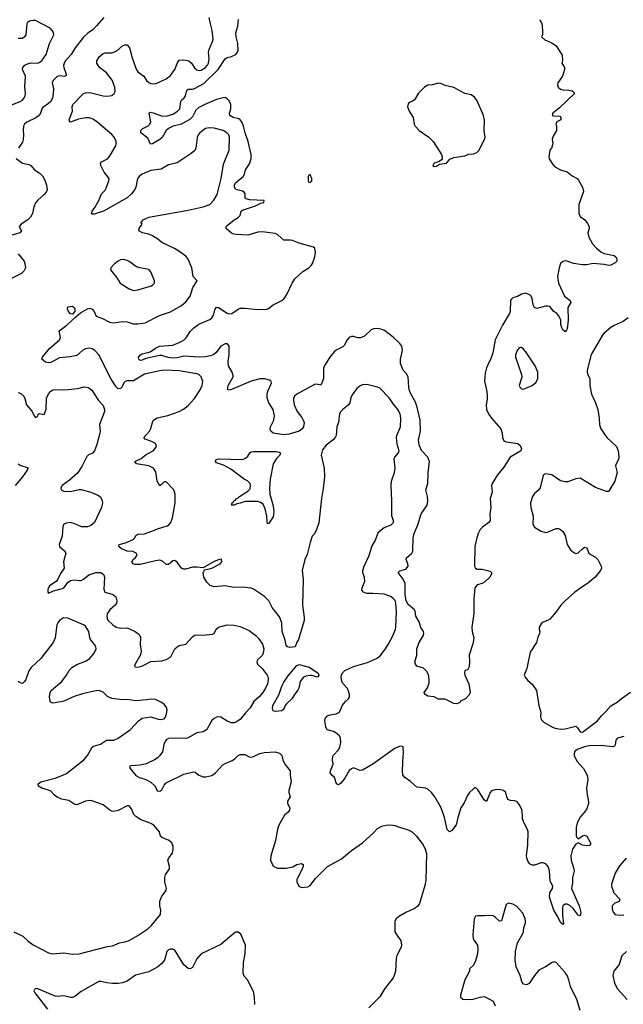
# Model space of a CAD drawing. Header units: inches. Extents: x 1449094 to 1618372, y 389908 to 534307.
# Tile 66 of 256: x 1494125 to 1499665, y 428285 to 437329. Entities that reach past the tile are written whole.
import ezdxf

# ---------------------------------------------------------------- set-up
doc = ezdxf.new("R2010")
doc.units = ezdxf.units.IN
doc.header["$MEASUREMENT"] = 0
doc.layers.add('B4492', color=7, linetype='Continuous')
doc.layers.add('B4493', color=7, linetype='Continuous')

msp = doc.modelspace()

# ---------------------------------------------------------------- linework, layer by layer
at = {"layer": 'B4492', "color": 5}
for points, elevation in [([(1494072.3, 428952.3), (1494154.9, 428910), (1494204.2, 428864.2), (1494250, 428833.1), (1494390, 428757.6), (1494430, 428750.5), (1494530, 428757.3), (1494610, 428744.6), (1494670, 428747.8), (1494930, 428815.8), (1494976.1, 428823.9), (1495042, 428850), (1495090, 428858.4), (1495130, 428872.2), (1495210, 428916.5), (1495301.5, 428978.5), (1495332.8, 429007.2), (1495416.3, 429110), (1495421, 429150), (1495411, 429190), (1495410, 429231.3), (1495430, 429277.3), (1495469.5, 429330), (1495472, 429350), (1495458, 429410), (1495456, 429450), (1495464.1, 429475.9), (1495501.2, 429530), (1495501.2, 429550), (1495485.2, 429610), (1495493.2, 429630), (1495526.8, 429673.2), (1495535.1, 429710), (1495534.2, 429734.2), (1495521.2, 429770), (1495490, 429792), (1495442, 429810), (1495422.9, 429822.9), (1495417.2, 429830), (1495409.2, 429870), (1495352.7, 429932.7), (1495321.2, 429950), (1495230, 429983.7), (1495206.2, 430000)], 680), ([(1496542.9, 430000), (1496504.2, 429930), (1496491.3, 429890), (1496474, 429790), (1496428.5, 429650), (1496426.3, 429610), (1496450, 429554), (1496490, 429536), (1496570, 429537.2), (1496630.8, 429549.2), (1496670, 429568.7), (1496695.3, 429575.3), (1496710, 429578), (1496726, 429570), (1496726, 429550), (1496718, 429530), (1496668.7, 429430), (1496668.9, 429408.9), (1496688, 429370), (1496710, 429358), (1496770, 429364), (1496790, 429375.3), (1496839.8, 429440.2), (1496948.8, 429551.2), (1497079.9, 429620.1), (1497170, 429697), (1497270, 429767.6), (1497370, 429856.9), (1497410, 429898.7), (1497450, 429920.5), (1497488.7, 429931.3), (1497530, 429935.1), (1497568.5, 429928.4), (1497610, 429911.3), (1497690, 429888.4), (1497730, 429865.7), (1497766.9, 429830), (1497829.1, 429749.1), (1497847.7, 429710), (1497857.4, 429670), (1497853.5, 429426.5), (1497843, 429377), (1497793, 429210), (1497774.9, 429185.1), (1497750, 429166.4), (1497669.2, 429130), (1497601.2, 429090), (1497581.2, 429070), (1497569, 429050), (1497569.5, 428950), (1497592.7, 428910), (1497623.7, 428870), (1497629.6, 428830), (1497625.6, 428810), (1497586.3, 428733.7), (1497578.9, 428710), (1497572.8, 428590), (1497562.8, 428550), (1497552.9, 428530), (1497475.5, 428430), (1497430, 428354.9), (1497330, 428253.4)], 660), ([(1498145.6, 430000), (1498130, 429935.3), (1498090, 429882), (1498070, 429869.2), (1498049.5, 429890), (1498024.6, 430000)], 640), ([(1499267, 430000), (1499263.7, 429996.3), (1499240.3, 429950), (1499231.5, 429908.5), (1499233.4, 429833.4), (1499238.5, 429818.6), (1499250, 429805.5), (1499290, 429834), (1499310, 429839.6), (1499330, 429830.4), (1499363.8, 429770), (1499364.5, 429755.5), (1499364, 429750), (1499355.4, 429744.6), (1499330, 429741.5), (1499290, 429746.3), (1499250, 429767.1), (1499230, 429757.4), (1499198.3, 429710), (1499182.7, 429650), (1499185.2, 429610), (1499211.5, 429530), (1499212.7, 429510), (1499198.5, 429450), (1499198.5, 429401.5), (1499190.4, 429350), (1499259, 429190), (1499274, 429130), (1499270, 429098), (1499250, 429102.7), (1499204.4, 429164.4), (1499174.3, 429194.3), (1499150, 429206.3), (1499130, 429205.6), (1499110.5, 429190), (1499106, 429170), (1499105.5, 429105.5), (1499115.9, 429024.1), (1499110, 429019), (1499090, 429035.3), (1499065.1, 429090), (1499028.6, 429148.6), (1498988.9, 429270), (1498989.8, 429310.2), (1499015.1, 429350), (1499019.5, 429370), (1498995.3, 429415.3), (1498988.4, 429510), (1498975.2, 429550), (1498954.7, 429574.7), (1498930, 429586.3), (1498910, 429585.5), (1498850, 429564.2), (1498830, 429563.5), (1498810, 429572.8), (1498793.2, 429593.2), (1498779.2, 429630), (1498777.3, 429650), (1498789.8, 429750.2), (1498790.6, 429870.6), (1498786.8, 429890), (1498755.6, 429950), (1498741.4, 429990), (1498740.8, 430000)], 640), ([(1499690, 429626.6), (1499630, 429558), (1499588.9, 429490), (1499557.1, 429390), (1499555.5, 429370), (1499579.5, 429310), (1499634, 429250), (1499626, 429230), (1499586.8, 429213.2), (1499563, 429190), (1499561.6, 429161.6), (1499570.6, 429130.6), (1499590.6, 429110.6), (1499630, 429103), (1499670, 429106.4)], 660), ([(1499270, 428229.2), (1499237.3, 428330), (1499179.7, 428450), (1499166.3, 428510), (1499150, 428549.3), (1499130, 428578.4), (1499049.1, 428669.1), (1499030, 428675.3), (1499010.9, 428669.1), (1498951.3, 428630), (1498890, 428598), (1498848.8, 428551.2), (1498802, 428478), (1498775.3, 428464.7), (1498749, 428470), (1498733.6, 428493.6), (1498718, 428550), (1498680.7, 428630), (1498673.6, 428690), (1498675.6, 428770), (1498693.3, 428850), (1498741.3, 428930), (1498748, 428950), (1498753, 428990), (1498767.3, 429030), (1498767.3, 429050), (1498764.5, 429070), (1498742.5, 429122.5), (1498685.6, 429185.6), (1498650, 429204), (1498610, 429214), (1498590, 429202), (1498546.4, 429053.6), (1498530, 429049.3), (1498490, 429086), (1498470, 429097.2), (1498430, 429101.2), (1498390, 429097.2), (1498330, 429099.5), (1498310, 429094.5), (1498297.6, 429070), (1498282.5, 428922.5), (1498286.8, 428890), (1498294.8, 428870), (1498327.1, 428827.1), (1498331, 428790), (1498326, 428750), (1498310, 428686), (1498290, 428646), (1498254, 428610), (1498252, 428590), (1498211.3, 428510), (1498170.7, 428370), (1498170.7, 428350), (1498192.4, 428332.4), (1498230, 428328.2), (1498286, 428334), (1498350.9, 428350.9), (1498390, 428356), (1498470, 428314), (1498490, 428271.3)], 660), ([(1496284.1, 428284.1), (1496280.5, 428350), (1496270, 428402), (1496216, 428510), (1496184, 428544), (1496174.8, 428570), (1496178.4, 428670), (1496195.8, 428750), (1496196.4, 428830), (1496154.4, 428930), (1496130, 428948.2), (1496110, 428948.2), (1496090, 428934.9), (1495970, 428833.4), (1495790, 428747.7), (1495750, 428704), (1495710, 428624), (1495690, 428610.7), (1495670, 428613.4), (1495630, 428647.7), (1495550, 428784), (1495530, 428793), (1495510, 428792.7), (1495490, 428785.5), (1495474.5, 428770), (1495453.6, 428690), (1495430, 428659.1), (1495393.2, 428630), (1495310, 428583.8), (1495187.3, 428552.8), (1495110, 428499.3), (1495070, 428481.3), (1495030, 428475.3), (1494977, 428477), (1494923.4, 428483.4), (1494870, 428496.4), (1494850, 428496.4), (1494690, 428403.1), (1494630, 428357.1), (1494610, 428348.2), (1494590, 428348.2), (1494530, 428363.1), (1494470, 428357.6), (1494450, 428361.1), (1494290, 428427.4), (1494269.8, 428430.2), (1494259.6, 428420.4), (1494255.1, 428410), (1494263.9, 428390), (1494380.4, 428240.4)], 660), ([(1499694.9, 428770), (1499653, 428730), (1499627.5, 428652.5), (1499577.3, 428590), (1499567.7, 428550), (1499582.8, 428482.8), (1499610, 428431), (1499699.1, 428330)], 660)]:
    msp.add_lwpolyline(points, dxfattribs=dict(at, elevation=elevation))
at = {"layer": 'B4493', "color": 5}
for points, elevation in [([(1494896.3, 437350), (1494830, 437272.4), (1494799.6, 437240.4), (1494750, 437206.4), (1494710, 437167), (1494632.8, 437070), (1494596.8, 437010), (1494545.6, 436950), (1494532.9, 436930), (1494528, 436907.9), (1494528.9, 436888.9), (1494551.6, 436830), (1494550, 436822), (1494546.3, 436813.7), (1494531.7, 436808.3), (1494492.9, 436812.9), (1494470, 436806.5), (1494431.1, 436770), (1494423.9, 436750), (1494434.6, 436694.6), (1494433.2, 436650), (1494426.5, 436610), (1494410, 436577), (1494390, 436558), (1494337.8, 436522.2), (1494329, 436511), (1494315.3, 436470), (1494302.6, 436450), (1494272.3, 436427.7), (1494192, 436388), (1494169.8, 436370.1), (1494160.4, 436350), (1494155.4, 436310), (1494160.4, 436270), (1494157.4, 436230), (1494150, 436204.9), (1494113, 436150)], 660), ([(1498024.6, 430000), (1498022.4, 430010), (1497993.6, 430090), (1497935.1, 430190), (1497905.2, 430230), (1497870, 430261.2), (1497850, 430269.3), (1497770, 430279), (1497712.9, 430332.9), (1497659, 430370), (1497641.2, 430390), (1497637, 430430), (1497644, 430570), (1497649, 430590), (1497646, 430650), (1497630, 430655.3), (1497610, 430654), (1497570, 430639.3), (1497367.3, 430490), (1497270, 430437), (1497250, 430432.3), (1497190, 430456), (1497170, 430449.3), (1497147.7, 430432.3), (1497110, 430361.2), (1497070, 430312.7), (1497050, 430302), (1497034, 430310), (1497015.1, 430370), (1496989.3, 430390), (1496975.1, 430410), (1496976.2, 430430), (1497002.9, 430490), (1496995.8, 430530), (1496999.2, 430560.8), (1497005.8, 430574.2), (1497050, 430623), (1497063.6, 430650), (1497071.6, 430690), (1497069.5, 430729.5), (1497059.3, 430750), (1497030, 430776.2), (1497004, 430790), (1496946.9, 430806.9), (1496934, 430834), (1496926.6, 430890), (1496929.8, 430910.3), (1496950, 430934.4), (1496974.5, 430945.5), (1497030, 430953.4), (1497061.2, 430970), (1497087.5, 431032.5), (1497114.2, 431065.8), (1497144, 431090), (1497152.5, 431107.5), (1497153.2, 431130), (1497140.9, 431170), (1497129.3, 431190), (1497093.2, 431230), (1497082.7, 431250), (1497076, 431290), (1497078, 431310), (1497086.6, 431330), (1497110, 431352.4), (1497190, 431388.7), (1497316.1, 431423.9), (1497398.4, 431461.6), (1497432.7, 431487.3), (1497482.4, 431550), (1497506.3, 431590), (1497550, 431670.7), (1497574.3, 431730), (1497578, 431750), (1497583.8, 431890), (1497576.2, 431970), (1497570, 431993.6), (1497557.4, 432010), (1497530, 432029.7), (1497470, 432051.5), (1497370, 432059.8), (1497310, 432058.5), (1497279.5, 432070), (1497266.3, 432090), (1497268.3, 432111.7), (1497292, 432172), (1497290, 432206), (1497273.2, 432250), (1497274.5, 432270), (1497287.6, 432310), (1497332.7, 432407.3), (1497355.8, 432490), (1497392.1, 432547.9), (1497412.6, 432610), (1497428, 432632.1), (1497470, 432665.3), (1497535.3, 432690), (1497556, 432710), (1497555.1, 432730), (1497539.5, 432770), (1497540.5, 432910), (1497534, 433050), (1497538.9, 433090), (1497564.4, 433170), (1497569.7, 433209.7), (1497563.1, 433296.9), (1497568.2, 433311.8), (1497602.7, 433350), (1497606.6, 433370), (1497590.8, 433430.8), (1497583.5, 433490), (1497586.6, 433510), (1497618.8, 433590), (1497623.5, 433670), (1497616.4, 433710), (1497595.1, 433750), (1497556.3, 433796.3), (1497516.5, 433856.5), (1497430, 433943.6), (1497410, 433953), (1497310, 433979.6), (1497270, 433975.1), (1497250, 433967.3), (1497219.3, 433940.7), (1497175.6, 433884.4), (1497163.4, 433856.6), (1497154.4, 433810), (1497142.4, 433790), (1497090, 433747.6), (1497072.4, 433730), (1497061.3, 433710), (1497051.8, 433630), (1497037, 433590), (1497028.7, 433510), (1497021.3, 433490), (1497001.6, 433470), (1496937.9, 433422.1), (1496903.2, 433376.8), (1496892.3, 433330), (1496919.8, 433210), (1496921.6, 433130), (1496910, 433022), (1496893.8, 432930), (1496870, 432708), (1496850, 432646), (1496830, 432606), (1496810, 432586), (1496790, 432526), (1496763.5, 432416.5), (1496742.8, 432370), (1496716.3, 432270), (1496727.3, 432187.3), (1496719.3, 431950), (1496736.8, 431836.8), (1496736, 431810), (1496684.9, 431635.1), (1496668.7, 431611.3), (1496654.8, 431570), (1496603.8, 431563.8), (1496584, 431570), (1496570, 431584), (1496561, 431630), (1496532.5, 431710), (1496530.6, 431790), (1496510, 431842.9), (1496443.5, 431930), (1496412.8, 431990), (1496371.8, 432030), (1496270, 432099.7), (1496248.6, 432108.6), (1496170, 432116.8), (1496090, 432114.5), (1496010, 432129.8), (1495910, 432120.4), (1495873.3, 432133.3), (1495842, 432162), (1495813.6, 432210), (1495809.3, 432250.7), (1495815.1, 432264.9), (1495824, 432276), (1495888.7, 432290), (1495965.2, 432330), (1495979, 432350), (1495978, 432370), (1495973.6, 432373.6), (1495950, 432369), (1495908.6, 432351.4), (1495810, 432295.3), (1495750, 432301.2), (1495710, 432299), (1495650, 432281.2), (1495630, 432282.7), (1495610, 432292.3), (1495570, 432347.3), (1495550, 432363), (1495530, 432358.3), (1495490, 432326), (1495470, 432325.1), (1495435.3, 432355.3), (1495410, 432363.5), (1495370, 432358.7), (1495230, 432326.3), (1495185.1, 432325.1), (1495165.2, 432330), (1495155.1, 432350), (1495166.6, 432370), (1495189.3, 432390), (1495202.7, 432410), (1495192.7, 432430), (1495164, 432444), (1495110, 432448.7), (1495090, 432455.1), (1495058.4, 432470), (1495035.1, 432490), (1495037.2, 432510), (1495096.6, 432523.4), (1495165.9, 432554.1), (1495181.6, 432570), (1495192, 432590), (1495210, 432604.4), (1495270, 432607.2), (1495347.2, 432632.8), (1495390, 432653.4), (1495478.7, 432681.3), (1495495.3, 432690), (1495512.7, 432710), (1495526.8, 432753.2), (1495552, 432890), (1495552.7, 432970), (1495539, 433010), (1495470, 433084), (1495450, 433084), (1495430, 433062), (1495410, 433049), (1495387.8, 433090), (1495375.8, 433175.8), (1495352.7, 433210), (1495309.8, 433229.8), (1495197.2, 433250), (1495182.7, 433270), (1495241.1, 433298.9), (1495285.9, 433334.1), (1495349.4, 433370), (1495369.4, 433390), (1495380.9, 433410), (1495376, 433430), (1495370, 433436), (1495330, 433458), (1495276, 433476), (1495264, 433490), (1495317.4, 433550), (1495330, 433574.8), (1495344, 433630), (1495353.6, 433650), (1495388, 433672), (1495486, 433694), (1495589.2, 433730), (1495628.3, 433751.7), (1495670, 433785.5), (1495730, 433848.5), (1495781, 433930), (1495798.9, 433970), (1495807.2, 434007.2), (1495791.3, 434050), (1495770, 434069.6), (1495750, 434077.4), (1495590, 434105.1), (1495450, 434108.5), (1495410, 434105.3), (1495270, 434073), (1495170, 434013.1), (1495110, 434012), (1495093.8, 434006.2), (1495083.8, 433996.2), (1495059.5, 433950), (1495050, 433942), (1495030, 433938.9), (1495010, 433956.9), (1494966, 434026), (1494849.8, 434250), (1494815.6, 434290), (1494790, 434306.4), (1494770, 434311.6), (1494730, 434306.6), (1494702.3, 434290), (1494650, 434246), (1494587.8, 434232.2), (1494490, 434223.7), (1494410, 434180.8), (1494390, 434176.4), (1494362.5, 434182.5), (1494329.5, 434209.5), (1494334.5, 434230), (1494399.7, 434310), (1494489.7, 434390), (1494499.1, 434410), (1494487, 434470), (1494557.4, 434522.6), (1494638.9, 434601.1), (1494683.2, 434636.8), (1494746.2, 434673.8), (1494770, 434678), (1494790, 434670.3), (1494807, 434650), (1494825.9, 434605.8), (1494884.2, 434584.2), (1494950, 434551.6), (1494990, 434544.6), (1495070, 434556.9), (1495110, 434552.9), (1495170, 434536.5), (1495210, 434534.6), (1495275.6, 434544.4), (1495407.3, 434612.7), (1495510, 434644.9), (1495610, 434703.6), (1495650, 434736), (1495689.8, 434790), (1495714, 434870), (1495754.5, 434930), (1495716.2, 434970), (1495706, 435050), (1495671.6, 435130), (1495652.8, 435152.8), (1495596, 435196), (1495546.3, 435226.3), (1495430, 435281.3), (1495392.9, 435312.9), (1495344.1, 435344.1), (1495310, 435358.9), (1495252.8, 435372.8), (1495217.2, 435390), (1495221.2, 435410), (1495249, 435450), (1495235.3, 435470), (1495250, 435478.8), (1495258, 435490), (1495310, 435516.3), (1495670, 435579.1), (1495810, 435610.7), (1495870, 435631.3), (1495907.6, 435670), (1495936.3, 435723.7), (1495974.4, 435870), (1495996.8, 436003.2), (1496046.2, 436130), (1496051.8, 436250), (1496043.1, 436270), (1496026.9, 436290), (1495991.6, 436310), (1495910, 436333.5), (1495863, 436337), (1495830.3, 436329.7), (1495778.8, 436290), (1495762.8, 436270), (1495754.4, 436245.6), (1495743.1, 436150), (1495732.4, 436127.6), (1495700.2, 436099.7), (1495570, 436014), (1495490, 435995.1), (1495423.7, 435956.3), (1495330, 435943.1), (1495250, 435909.7), (1495221.3, 435890), (1495207.4, 435870), (1495190.3, 435790), (1495181.3, 435770), (1495150.2, 435729.8), (1495110, 435691.3), (1494894.8, 435570), (1494810, 435542), (1494790, 435544), (1494785.2, 435550), (1494789.5, 435570), (1494815.3, 435604.7), (1494851.3, 435668.7), (1494876.2, 435730), (1494910, 435764.4), (1494919.6, 435780.4), (1494944.2, 435850), (1494945.7, 435870), (1494901.1, 435930), (1494870.9, 435990), (1494867.1, 436010), (1494877.2, 436022.8), (1494929.6, 436050), (1494948.9, 436071.1), (1495006.3, 436170), (1495011.1, 436190), (1495009.7, 436210), (1494990.9, 436250), (1494970, 436274.7), (1494830, 436394.7), (1494796.3, 436416.3), (1494766.6, 436426.6), (1494730, 436428.8), (1494665.9, 436414.1), (1494590, 436388), (1494584, 436390), (1494580.5, 436410), (1494608.3, 436490), (1494607.6, 436530), (1494611.8, 436550), (1494710, 436650.3), (1494730, 436658.6), (1494770, 436660.6), (1494890, 436628.7), (1494930, 436625.4), (1494970, 436633.4), (1494993.3, 436650), (1494999.8, 436670), (1494997.4, 436710), (1494972.3, 436772.3), (1494920.3, 436840.3), (1494857.4, 436890), (1494833.6, 436930), (1494831.8, 436950), (1494853.6, 436986.4), (1494890, 437018.4), (1494910, 437023.7), (1494970, 437023.6), (1494990, 437030.3), (1495016, 437044), (1495070, 437088.7), (1495090, 437097.6), (1495110, 437098), (1495133.1, 437070), (1495158.4, 436978.4), (1495195.2, 436875.3), (1495210, 436850.6), (1495263.8, 436810), (1495290, 436770.6), (1495310, 436750.6), (1495330, 436742), (1495370, 436739.1), (1495470, 436784.9), (1495510, 436815.8), (1495550, 436870.4), (1495577.3, 436942.7), (1495590, 436956.1), (1495630, 436961), (1495677.1, 436950), (1495701.7, 436930), (1495730, 436887), (1495750, 436866.9), (1495770, 436862.3), (1495790, 436866), (1495830, 436888.7), (1495848.1, 436910), (1495857.9, 436930), (1495864.7, 436970), (1495858.4, 437030), (1495864.4, 437055.6), (1495896.1, 437130), (1495899.8, 437150), (1495892.8, 437230), (1495875.1, 437290), (1495865.1, 437350)], 640), ([(1493981.8, 436518.2), (1494130, 436577.8), (1494150, 436590.3), (1494167.1, 436610), (1494176.1, 436630), (1494178.4, 436650), (1494172, 436710), (1494176.9, 436810), (1494151.2, 436870), (1494154.3, 436890), (1494171.6, 436910), (1494195.9, 436924.1), (1494230, 436932.8), (1494290, 436930.4), (1494310, 436938.4), (1494330, 436956.4), (1494368.3, 437010), (1494397.6, 437110), (1494438, 437190), (1494436, 437210), (1494427.5, 437227.5), (1494403.7, 437250), (1494270, 437321.3), (1494250, 437323), (1494222.3, 437317.7), (1494207.5, 437312.5), (1494197.6, 437302.4), (1494190.4, 437289.6), (1494180.4, 437190), (1494168.9, 437171.1), (1494150, 437157.6), (1494110, 437157.4)], 680), ([(1498898, 437330), (1498918, 437290), (1498924.7, 437230), (1498922, 437190), (1498914, 437170), (1498943.6, 437143.6), (1499010, 437116), (1499047.5, 437087.5), (1499103.5, 437003.5), (1499106.4, 436953.6), (1499101, 436930), (1499126, 436890), (1499126, 436870), (1499106.8, 436810), (1499065.5, 436750), (1499061.6, 436730), (1499068, 436710), (1499090, 436690.5), (1499110, 436683.8), (1499162, 436682), (1499194.4, 436674.4), (1499210, 436662), (1499216, 436650), (1499079.6, 436520.4), (1499017.3, 436470), (1499012, 436450), (1499024.9, 436444.9), (1499083.6, 436443.6), (1499090.9, 436430.9), (1499091, 436409), (1499054, 436390), (1499044.7, 436370), (1499052, 436350), (1499052, 436310), (1499022, 436258), (1499012.7, 436232.7), (1499018, 436190), (1499004.7, 436150), (1498990.6, 436129.4), (1498981, 436070), (1498984.7, 436050), (1499018, 435998), (1499038, 435978), (1499090, 435951), (1499150, 435931.3), (1499196, 435896), (1499242, 435870), (1499255.3, 435855.3), (1499290, 435792), (1499300.7, 435750), (1499256.3, 435630), (1499256.3, 435550), (1499270, 435521), (1499310.7, 435490), (1499336.7, 435456.7), (1499350.4, 435430), (1499350.5, 435410), (1499339.1, 435370), (1499350, 435331.3), (1499382, 435270), (1499419.1, 435230), (1499457.5, 435197.5), (1499490, 435181.1), (1499581.6, 435161.6), (1499597.3, 435150), (1499606, 435130), (1499605.5, 435110), (1499590, 435094.5), (1499550, 435075.6), (1499530, 435071.8), (1499490, 435079.6), (1499390, 435088.2), (1499330, 435078.9), (1499290, 435078.3), (1499208.6, 435088.6), (1499150, 435111.1), (1499130, 435112.8), (1499110, 435107.6), (1499090, 435089.4), (1499075.6, 435050), (1499061.5, 434970), (1499069, 434910), (1499126.4, 434790), (1499178, 434750), (1499183, 434730), (1499155.8, 434684.2), (1499158.8, 434570), (1499148.4, 434490), (1499144.1, 434475.9), (1499130, 434461.2), (1499110, 434480.7), (1499099.6, 434499.6), (1499092.4, 434530), (1499090.8, 434570.8), (1499071.5, 434611.5), (1499055.6, 434630), (1499026, 434650), (1498990, 434694), (1498970, 434699), (1498950, 434697.2), (1498870, 434676), (1498850, 434686), (1498838, 434710), (1498829.3, 434769.3), (1498819, 434790), (1498810, 434799), (1498770, 434816), (1498730, 434809), (1498694.4, 434785.6), (1498650, 434775.3), (1498638, 434762), (1498630.9, 434749.1), (1498628, 434650), (1498621.6, 434630), (1498556.5, 434523.5), (1498490.4, 434389.6), (1498467.7, 434270), (1498450, 434215.3), (1498432.7, 434187.3), (1498408.4, 434131.6), (1498397.3, 434082.7), (1498392, 434010), (1498410.4, 433930), (1498415.2, 433884.8), (1498415.9, 433844.1), (1498407.3, 433790), (1498410.7, 433750), (1498427.3, 433710), (1498454, 433670), (1498540.5, 433570), (1498553, 433530), (1498556.3, 433490), (1498570, 433461), (1498590.5, 433450.5), (1498695.8, 433435.8), (1498718.5, 433418.6), (1498730.4, 433390), (1498723.8, 433370), (1498716.5, 433363.5), (1498625.5, 433310), (1498570, 433219.5), (1498510.4, 433150), (1498460.3, 433070), (1498456.5, 433050), (1498462.4, 432990), (1498443, 432930), (1498448.4, 432850), (1498441.3, 432790), (1498441.6, 432730), (1498430.6, 432710), (1498372.1, 432667.9), (1498352.2, 432647.8), (1498332.7, 432610), (1498319.6, 432570), (1498303.1, 432490), (1498298, 432310), (1498308, 432290), (1498322.9, 432282.9), (1498370, 432283.5), (1498443, 432263), (1498456, 432250), (1498454.8, 432234.8), (1498439.3, 432210), (1498390, 432163.9), (1498370, 432149.8), (1498323.1, 432136.9), (1498303, 432110), (1498292.4, 432010), (1498293.5, 431873.5), (1498276.3, 431750), (1498279.1, 431710), (1498292.2, 431650), (1498290.5, 431629.5), (1498284.5, 431595.5), (1498251.1, 431491.1), (1498254.8, 431430), (1498250, 431386), (1498238, 431362), (1498211.6, 431348.4), (1498207.7, 431332.3), (1498211.3, 431308.7), (1498248.5, 431230), (1498259.3, 431150), (1498250, 431129.3), (1498216, 431090), (1498171.3, 431068.7), (1498163.6, 431056.4), (1498136, 431044), (1498110, 431049.3), (1498030, 431089.5), (1497970, 431089.4), (1497930, 431109.4), (1497870, 431115.3), (1497846, 431130), (1497840.4, 431140.4), (1497838, 431150), (1497866.6, 431193.4), (1497882.9, 431237.1), (1497884.2, 431270), (1497875.7, 431315.7), (1497862.2, 431342.2), (1497831.4, 431371.4), (1497770, 431391.6), (1497756.9, 431410), (1497751.1, 431430), (1497768.9, 431490), (1497770.6, 431550), (1497775.4, 431570), (1497790, 431607.2), (1497828.9, 431670), (1497834, 431690), (1497831.2, 431710), (1497807.4, 431747.4), (1497790, 431799.7), (1497762.2, 431850), (1497756, 431896.1), (1497747.4, 431910), (1497690, 431957.7), (1497673.2, 431990), (1497662.2, 432050), (1497661.9, 432150), (1497645.9, 432190), (1497598.9, 432250), (1497614.2, 432265.8), (1497670, 432283.2), (1497690.6, 432309.4), (1497688.7, 432330), (1497672.1, 432370), (1497675.3, 432384.7), (1497724, 432430), (1497732.3, 432447.7), (1497737.4, 432570), (1497746, 432610), (1497779.3, 432690), (1497809.8, 432790.2), (1497864.7, 432870), (1497871, 432909), (1497868.4, 432950), (1497852.8, 433010), (1497871, 433070), (1497873.4, 433166.6), (1497885.1, 433270), (1497871.3, 433310), (1497812.3, 433372.3), (1497790, 433422.7), (1497786.2, 433470), (1497803.1, 433550), (1497799.4, 433650), (1497771.9, 433770), (1497756.7, 433816.7), (1497706.3, 433910), (1497697.2, 433950), (1497689.7, 434050), (1497676.2, 434076.2), (1497645.6, 434110), (1497619.2, 434170), (1497619.3, 434210), (1497639.8, 434290), (1497630.9, 434330), (1497613.5, 434353.5), (1497553.7, 434413.7), (1497474.1, 434474.1), (1497450, 434484.7), (1497411.1, 434491.1), (1497372, 434490), (1497350, 434480.7), (1497290, 434422.9), (1497253.5, 434406.5), (1497230, 434407.8), (1497190, 434419.7), (1497170, 434418.9), (1497148.4, 434410), (1497130.4, 434390), (1497103.4, 434336.6), (1497090, 434323.7), (1497030, 434292.3), (1497010, 434277), (1496970.4, 434230), (1496934, 434170), (1496912.4, 434130), (1496913.7, 434030), (1496890, 433973.2), (1496850, 433982.4), (1496830, 433976.8), (1496670, 433890.7), (1496646, 433870), (1496638.2, 433850), (1496637.2, 433830), (1496643, 433790), (1496673.2, 433730), (1496714.1, 433674.1), (1496726.4, 433650), (1496734.7, 433630), (1496730.2, 433590), (1496719.1, 433570), (1496690, 433548.9), (1496597.6, 433522.4), (1496550, 433515.4), (1496451.5, 433531.5), (1496429.8, 433549.8), (1496424.1, 433564.1), (1496427.6, 433590), (1496457.8, 433650), (1496463.5, 433690), (1496449.9, 433749.9), (1496410.8, 433810), (1496396.4, 433856.4), (1496395.9, 433890), (1496402.3, 433917.7), (1496436.3, 433990), (1496430, 434014), (1496371.8, 434031.8), (1496330, 434029.7), (1496250, 434007.6), (1496070, 433931.1), (1496046.3, 433926.3), (1496032.7, 433932.7), (1496039.1, 433970), (1496083, 434050), (1496083, 434057), (1496075.1, 434090), (1496041.5, 434150), (1496038.4, 434190), (1496048.9, 434250), (1496048.7, 434308.7), (1496046.9, 434330), (1496030.8, 434350.8), (1496010, 434351.9), (1495970.3, 434330), (1495927.2, 434272.8), (1495905.7, 434254.3), (1495877.5, 434242.5), (1495830, 434231.7), (1495770.9, 434229.1), (1495630, 434238), (1495570, 434222.4), (1495530, 434220.1), (1495487.4, 434227.4), (1495430, 434244.5), (1495410, 434245.5), (1495282.8, 434217.2), (1495250, 434202.6), (1495230, 434199.6), (1495217, 434210), (1495216.2, 434230), (1495232.3, 434250), (1495250, 434258.9), (1495322.7, 434277.3), (1495370, 434311), (1495407.6, 434330), (1495530, 434340.8), (1495590, 434362.8), (1495630, 434385.5), (1495652.1, 434407.9), (1495690, 434465.7), (1495722.3, 434497.7), (1495770, 434533.7), (1495870, 434575.8), (1495889.8, 434590.2), (1495904.1, 434615.9), (1495915.8, 434664.2), (1495930, 434687.3), (1495950, 434684.4), (1496030, 434634.7), (1496052.7, 434627.3), (1496070.6, 434629.4), (1496130, 434670.3), (1496150, 434678.9), (1496190, 434678.9), (1496310, 434665.8), (1496390, 434668.8), (1496410, 434677.6), (1496452, 434710), (1496530, 434749), (1496551.1, 434768.9), (1496580.8, 434810), (1496624.7, 434910), (1496650, 434948), (1496723.8, 435016.2), (1496778, 435050), (1496799.6, 435070), (1496810.9, 435089.1), (1496832.6, 435150), (1496839.1, 435190), (1496833.3, 435230), (1496821.1, 435241.1), (1496690, 435275.4), (1496630, 435302), (1496610, 435305.4), (1496550, 435303.5), (1496493.6, 435353.6), (1496470, 435366.2), (1496350, 435380.2), (1496310, 435377.3), (1496218, 435350), (1496114.8, 435354.7), (1496090, 435359.7), (1496070, 435369.7), (1496021.2, 435410), (1496021.2, 435430), (1496030, 435438.8), (1496092.7, 435490), (1496130, 435510.7), (1496149.3, 435530), (1496158, 435570), (1496170, 435579.3), (1496290, 435617.8), (1496337.5, 435642.5), (1496365.2, 435650), (1496368, 435668), (1496233.5, 435673.5), (1496203.7, 435683.7), (1496195.1, 435690), (1496195.8, 435730), (1496186.2, 435746.2), (1496170, 435755), (1496110, 435769.8), (1496096.1, 435790), (1496096.5, 435810), (1496107, 435830), (1496175.6, 435890), (1496186.8, 435910), (1496197.3, 435950), (1496235.7, 436004.3), (1496249.8, 436050), (1496249.8, 436090), (1496222.8, 436210), (1496194, 436290), (1496180.3, 436350), (1496165.5, 436385.5), (1496149.8, 436409.8), (1496137.4, 436417.4), (1496083.7, 436430), (1496052.8, 436450), (1496049.8, 436470), (1496063.1, 436510), (1496062.4, 436550), (1496050, 436581.6), (1496030, 436603.5), (1496010, 436613.1), (1495991.9, 436611.9), (1495930, 436594.8), (1495823.7, 436550), (1495770, 436521.4), (1495742.4, 436497.6), (1495710, 436435.8), (1495690, 436416.1), (1495610, 436369.2), (1495534.9, 436350), (1495490.4, 436330), (1495470.4, 436310), (1495433.2, 436246.8), (1495410, 436227.2), (1495344.7, 436190), (1495325.6, 436185.6), (1495301.5, 436241.5), (1495237, 436290), (1495236.2, 436310), (1495254.5, 436330), (1495304.8, 436355.3), (1495320.7, 436370), (1495327.7, 436392.3), (1495313.2, 436470), (1495321.2, 436478.8), (1495350, 436474.6), (1495427, 436447), (1495470, 436442), (1495530, 436461.3), (1495572.7, 436487.3), (1495594.4, 436510), (1495603.6, 436576.4), (1495610.9, 436590), (1495634, 436610), (1495645.8, 436630), (1495654.6, 436670), (1495668.2, 436690), (1495710, 436690.7), (1495730, 436696.6), (1495815.6, 436744.4), (1495947, 436870), (1496010, 436968.4), (1496030, 436983.1), (1496070, 436992.2), (1496109.3, 437010), (1496123.6, 437030), (1496129.7, 437050.3), (1496126.2, 437110), (1496111.7, 437171.7), (1496108.8, 437208.8), (1496125.6, 437270), (1496133.2, 437330)], 620), ([(1494094, 436054), (1494150, 436012), (1494210, 435999), (1494228, 435990), (1494262, 435950), (1494302.4, 435922.4), (1494333.9, 435893.9), (1494355.5, 435855.5), (1494372.4, 435810), (1494375.8, 435770), (1494369.7, 435750), (1494353.8, 435726.2), (1494290, 435670.4), (1494270, 435645.5), (1494254, 435610), (1494242.6, 435550), (1494224.8, 435515.2), (1494198.7, 435490), (1494138.7, 435450), (1494120.9, 435430), (1494140.9, 435390), (1494125.1, 435370), (1493897.6, 435302.4)], 660), ([(1494110, 435177.2), (1494165.2, 435110), (1494173.2, 435090), (1494179, 435050), (1494161.5, 435018.5), (1494141.2, 434998.8), (1494049.7, 434950.4)], 660), ([(1499710.5, 434590), (1499664.2, 434555.8), (1499579.9, 434520.1), (1499550, 434501.6), (1499488.2, 434450), (1499472.7, 434430), (1499370, 434253.2), (1499334.9, 434110), (1499333.4, 434090), (1499339.1, 434070), (1499358, 434030), (1499357.1, 433970), (1499374.4, 433890), (1499411.2, 433811.2), (1499430.3, 433750), (1499444.6, 433670), (1499447.9, 433607.9), (1499458.7, 433570), (1499512.4, 433490), (1499602, 433410), (1499619.3, 433370), (1499624.4, 433310), (1499620.5, 433290), (1499598.8, 433250), (1499594.8, 433230), (1499607.7, 433170), (1499587.3, 433090), (1499536.8, 433003.2), (1499530, 432995.3), (1499510, 432994), (1499410, 433032.7), (1499270, 433117.2), (1499230, 433113.2), (1499156.7, 433083.3), (1499130, 433082.9), (1499090, 433094), (1499010, 433148), (1498950, 433157.6), (1498932.5, 433147.5), (1498925.5, 433130), (1498903, 433030), (1498890, 433009.4), (1498850, 432978), (1498830.3, 432949.7), (1498814, 432890), (1498816.4, 432850), (1498838.7, 432770), (1498836.1, 432696.1), (1498848.9, 432668.9), (1498910, 432630.4), (1498950, 432619.5), (1498975.2, 432624.8), (1499050, 432655.5), (1499070, 432656.3), (1499090, 432647.3), (1499110, 432627.3), (1499131.7, 432591.7), (1499150.5, 432510), (1499179.1, 432459.1), (1499210, 432434.8), (1499230, 432427.3), (1499250, 432433), (1499289.8, 432470.2), (1499310, 432483), (1499330, 432478), (1499350, 432424.7), (1499410, 432391.3), (1499430, 432372), (1499461, 432310), (1499464.7, 432290), (1499456, 432270), (1499406, 432210), (1499336, 432150), (1499283.1, 432116.9), (1499221, 432070), (1499130, 431992), (1499092.7, 431950), (1499050.4, 431890), (1498990, 431823.7), (1498970, 431809.3), (1498930, 431794), (1498910, 431779), (1498892, 431750), (1498892, 431730), (1498898.8, 431710), (1498897.1, 431690), (1498881.8, 431658.2), (1498868.7, 431610), (1498810, 431519), (1498778.8, 431370), (1498756, 431310), (1498764, 431290), (1498790, 431259.1), (1498830, 431224.9), (1498867.4, 431167.4), (1498890.3, 431030.3), (1498906.7, 430970), (1498904.4, 430924.4), (1498910, 430901), (1498935.3, 430875.3), (1499016.3, 430830), (1499040.7, 430820.7), (1499090, 430812.8), (1499130, 430814.3), (1499230, 430839.7), (1499245.7, 430825.7), (1499268.3, 430788.3), (1499290, 430785.8), (1499429.7, 430890), (1499465.1, 430934.9), (1499506.2, 430973.8), (1499552.1, 431027.9), (1499610, 431061.1), (1499650, 431095.3), (1499730, 431152.4)], 640), ([(1494110, 433904.4), (1494135.3, 433895.3), (1494162.6, 433870), (1494172.6, 433850), (1494187.6, 433790), (1494240.5, 433730), (1494257.2, 433690), (1494270, 433674), (1494290, 433688.7), (1494295.3, 433704.7), (1494302, 433710), (1494310, 433712), (1494335.3, 433704.7), (1494350, 433704), (1494352.3, 433707.7), (1494367.3, 433752.7), (1494370, 433854), (1494387.9, 433892.1), (1494410, 433917), (1494430, 433929.5), (1494450, 433933.6), (1494530, 433928.3), (1494570, 433931.1), (1494657.3, 433942.7), (1494717.2, 433957.2), (1494755.3, 433950), (1494787.2, 433927.2), (1494847.3, 433830), (1494890, 433786.6), (1494903.5, 433750), (1494902.6, 433730), (1494857.4, 433610), (1494862.9, 433550), (1494860.2, 433530), (1494833.2, 433426.8), (1494813, 433370), (1494792.3, 433347.7), (1494754.7, 433330), (1494741.9, 433318.1), (1494695.6, 433224.5), (1494656.2, 433163.8), (1494581.8, 433098.2), (1494514, 433050), (1494502, 433030), (1494506.6, 433010), (1494530, 432998.7), (1494590, 432995.6), (1494670, 433013.6), (1494690, 433013.6), (1494778, 432990), (1494843.2, 432963.2), (1494865.6, 432945.6), (1494881.2, 432910), (1494884, 432890), (1494876, 432850), (1494812.3, 432710), (1494777.4, 432682.6), (1494747.7, 432672.3), (1494692.3, 432672.3), (1494630, 432699.1), (1494590, 432710.6), (1494550, 432705.5), (1494528.1, 432691.9), (1494520.5, 432670), (1494515.2, 432584.8), (1494487.7, 432507.7), (1494490, 432489.2), (1494537.2, 432450), (1494549.3, 432430), (1494527.8, 432350), (1494532.8, 432290), (1494498, 432242), (1494475.1, 432190), (1494460.9, 432170), (1494398.7, 432130), (1494384.4, 432095.6), (1494384.2, 432070), (1494390, 432062), (1494436.1, 432083.9), (1494516.9, 432103.1), (1494530, 432111.5), (1494570, 432163.4), (1494590, 432178.4), (1494623.8, 432183.8), (1494670, 432177.3), (1494690, 432178.9), (1494710.7, 432189.3), (1494758.4, 432230), (1494822.8, 432250), (1494870, 432250.8), (1494890, 432237.6), (1494897.6, 432230), (1494904.7, 432210), (1494897, 432097), (1494905.1, 432070), (1494973.4, 432053.4), (1494986.5, 432046.5), (1495007.5, 432027.5), (1495017, 431990), (1495012.3, 431970), (1495000.9, 431950), (1494952.8, 431907.2), (1494928.8, 431871.2), (1494923.5, 431850), (1494926.6, 431830), (1494934.9, 431814.9), (1494978.3, 431770), (1495009.9, 431749.9), (1495050, 431739.8), (1495110, 431742.2), (1495184.5, 431710), (1495220.7, 431680.7), (1495234.9, 431654.9), (1495231.1, 431590), (1495239.8, 431530), (1495236.8, 431510), (1495229.8, 431490), (1495183.6, 431410), (1495177.2, 431390), (1495183.6, 431383.6), (1495210, 431380.5), (1495247.3, 431390), (1495330, 431434.2), (1495430, 431441), (1495470, 431450.9), (1495503.7, 431470), (1495516.7, 431483.3), (1495549.3, 431550.7), (1495570, 431569.6), (1495590, 431579.5), (1495650, 431592.7), (1495710, 431659.5), (1495730, 431675.6), (1495750, 431678.7), (1495810, 431675.1), (1495894.9, 431685.1), (1495910, 431692.7), (1495929.2, 431730.8), (1495949.1, 431750.9), (1496030, 431769.6), (1496090, 431767.3), (1496150, 431754.5), (1496230, 431717.6), (1496292.3, 431672.3), (1496321.3, 431641.3), (1496353.8, 431593.8), (1496365.1, 431550), (1496359.2, 431510), (1496349.7, 431490), (1496307.8, 431450), (1496302, 431430), (1496308.3, 431410), (1496349.7, 431370), (1496397.4, 431310), (1496405.7, 431290), (1496406.2, 431270), (1496398.4, 431230), (1496382.4, 431190), (1496356.8, 431150), (1496323.1, 431110), (1496274.1, 431065.9), (1496239.8, 431010), (1496196.4, 430963.6), (1496150, 430902.7), (1496110, 430877.1), (1496090, 430870.2), (1496070, 430870.2), (1496030, 430885.2), (1495970, 430922.8), (1495950, 430926), (1495930, 430922.6), (1495910, 430912), (1495890, 430892.4), (1495841.3, 430810), (1495810, 430788.2), (1495750, 430778.9), (1495670, 430733), (1495650, 430727.1), (1495569.2, 430730.8), (1495490, 430727.6), (1495470, 430715.8), (1495459.3, 430700.7), (1495448.7, 430671.3), (1495435.6, 430604.4), (1495412, 430570), (1495390, 430548.2), (1495367.3, 430532.8), (1495285.3, 430494.7), (1495230, 430481.7), (1495145.4, 430474.6), (1495134, 430470), (1495139.3, 430450), (1495190, 430387), (1495224, 430370), (1495282.7, 430350), (1495330, 430326), (1495369.6, 430290), (1495387.3, 430247.2), (1495410, 430243.6), (1495430, 430256), (1495450, 430298), (1495470, 430319.6), (1495630, 430400.5), (1495719.5, 430419.5), (1495736.5, 430416.5), (1495770, 430389.2), (1495810, 430373.6), (1495834.1, 430374.2), (1495890, 430388.3), (1495920.7, 430410), (1495990, 430484), (1496010, 430497.7), (1496075.4, 430524.6), (1496099, 430541), (1496129, 430571), (1496150, 430579.5), (1496190, 430579.5), (1496230, 430558.7), (1496250, 430555.8), (1496270, 430560.5), (1496330, 430588.5), (1496370, 430597.2), (1496470, 430604.5), (1496510, 430592.7), (1496529.5, 430569.5), (1496539.5, 430530), (1496557, 430490), (1496606, 430430), (1496606.6, 430390), (1496618, 430330), (1496594.5, 430250), (1496594.5, 430230), (1496607, 430190), (1496583.6, 430150), (1496582.4, 430130), (1496605.1, 430090), (1496600.7, 430070), (1496590, 430050.8), (1496556.1, 430023.9), (1496542.9, 430000)], 660), ([(1494087.1, 433050), (1494154.3, 433130), (1494197.2, 433190), (1494198, 433202), (1494206, 433210), (1494130, 433233), (1494110, 433246)], 680), ([(1495206.2, 430000), (1495191.6, 430010), (1495173.8, 430030), (1495150, 430080.9), (1495130, 430107), (1495110, 430109.6), (1495030, 430066.3), (1494990, 430055.6), (1494970, 430059.6), (1494952.7, 430070), (1494890, 430117.6), (1494786.6, 430153.4), (1494770, 430156.3), (1494730, 430151.5), (1494650, 430116.2), (1494630, 430121.6), (1494576, 430156), (1494509.9, 430169.9), (1494467.4, 430187.4), (1494444.8, 430204.8), (1494410, 430242.4), (1494390, 430253), (1494328.7, 430270), (1494299, 430290), (1494294, 430310), (1494319, 430330), (1494450, 430362.2), (1494522.4, 430390), (1494553.2, 430406.8), (1494714.3, 430530), (1494748.3, 430570), (1494790, 430647.7), (1494803.3, 430656.7), (1494865.3, 430674.7), (1494922, 430710), (1494990, 430712.7), (1495030, 430730.4), (1495141.2, 430810), (1495216, 430890), (1495250, 430912.4), (1495330, 430924.4), (1495396.6, 430903.4), (1495418, 430902), (1495450, 430907.7), (1495460.2, 430919.8), (1495472.7, 430950), (1495477.2, 430990), (1495472.1, 431012.1), (1495450, 431041.2), (1495421.2, 431061.2), (1495370, 431086), (1495330, 431089.4), (1495290, 431080.7), (1495190, 431071.5), (1495110, 431084.5), (1495070, 431082.7), (1494970, 431095.6), (1494931.1, 431111.1), (1494890, 431153.3), (1494850, 431166.3), (1494810, 431162.7), (1494701.8, 431138.2), (1494626.1, 431113.9), (1494529.7, 431069.7), (1494450, 431053.6), (1494430, 431052.3), (1494410, 431059), (1494403.7, 431070), (1494397, 431110), (1494404.5, 431150), (1494417, 431170), (1494510.8, 431249.2), (1494554.7, 431310), (1494577.6, 431350), (1494602, 431378), (1494650, 431405.3), (1494730, 431435.8), (1494770, 431460.4), (1494809.6, 431510), (1494826, 431550), (1494822.4, 431570), (1494811.2, 431590), (1494774.8, 431634.8), (1494768.3, 431650), (1494759.1, 431710), (1494730, 431757.6), (1494710, 431771.8), (1494567.1, 431832.9), (1494526.4, 431833.6), (1494491, 431810), (1494474.8, 431790), (1494466.8, 431770), (1494450.5, 431650), (1494433, 431610), (1494319.9, 431460.1), (1494230, 431379), (1494210, 431348.7), (1494182, 431270), (1494170, 431249), (1494150, 431233.2), (1494130, 431237.2), (1494109.7, 431249.6)], 680), ([(1499670, 430746.3), (1499610.4, 430729.6), (1499596.3, 430710), (1499590, 430668.7), (1499583, 430657), (1499570.4, 430649.6), (1499463.3, 430663.3), (1499350, 430659.3), (1499310, 430650.7), (1499250.3, 430629.7), (1499219.1, 430610), (1499213, 430590), (1499215.5, 430570), (1499239, 430519), (1499300.7, 430450), (1499334.8, 430390), (1499338.8, 430350), (1499327.3, 430270), (1499333.4, 430210), (1499346.6, 430146.6), (1499346.7, 430130), (1499330, 430080.9), (1499310, 430049.6), (1499267, 430000)], 640), ([(1498740.8, 430000), (1498736.4, 430070), (1498710, 430121.6), (1498690, 430144.2), (1498670, 430152.8), (1498630, 430157.6), (1498606.2, 430166.2), (1498595.1, 430190), (1498587.6, 430230), (1498566, 430250), (1498530, 430257.2), (1498484.9, 430255), (1498454.7, 430245.3), (1498441.6, 430230), (1498410, 430149.2), (1498390, 430161.2), (1498330, 430254), (1498310, 430275.3), (1498290, 430264), (1498254.8, 430230), (1498236.1, 430203.9), (1498203.4, 430136.6), (1498174.9, 430090), (1498148, 430010), (1498145.6, 430000)], 640)]:
    msp.add_lwpolyline(points, dxfattribs=dict(at, elevation=elevation))
for points, elevation in [([(1497970, 436746.2), (1497910, 436730.8), (1497870, 436726.6), (1497840.5, 436710), (1497784.9, 436655), (1497750, 436592.3), (1497730, 436579.6), (1497707.5, 436572.5), (1497690, 436556), (1497683, 436530), (1497700.4, 436490), (1497735.8, 436430), (1497746.4, 436370), (1497754.4, 436350), (1497792, 436312), (1497880.4, 436250), (1497901.3, 436230), (1497918.7, 436210), (1497996.3, 436090), (1498004, 436070), (1498002.8, 436050), (1497997.1, 436042.9), (1497973.7, 436026.3), (1497928, 436012), (1497916, 435990), (1497930, 435980.7), (1497950, 435983.7), (1497979.5, 436000.5), (1498041.2, 436010), (1498072.7, 436047.3), (1498110, 436062.8), (1498210, 436077.1), (1498247.4, 436092.6), (1498290, 436097.6), (1498321.6, 436110), (1498343.6, 436130), (1498362.4, 436177.6), (1498391.7, 436228.3), (1498398, 436250), (1498389.3, 436310), (1498390, 436406), (1498380.5, 436450), (1498323.3, 436583.3), (1498298.5, 436618.5), (1498270, 436638.9), (1498210, 436652.4), (1498110, 436704.8), (1498030, 436725.3), (1497990, 436743.5)], 620), ([(1496790, 435906), (1496778, 435902), (1496774, 435890), (1496774, 435850), (1496778, 435838), (1496790, 435834), (1496806, 435850), (1496806, 435870)], 620), ([(1495070, 435126), (1495050, 435122.7), (1495027.9, 435112.1), (1494993.7, 435086.3), (1494962, 435050), (1494958, 435030), (1495017.6, 434957.6), (1495047.7, 434910), (1495130, 434855.5), (1495170, 434843), (1495210, 434848), (1495334.3, 434885.7), (1495347.6, 434892.4), (1495362.7, 434910), (1495363.7, 434930), (1495330, 435013.2), (1495313.2, 435030), (1495297.4, 435037.4), (1495228.5, 435048.4), (1495198.2, 435058.2), (1495130, 435106.6), (1495110, 435118), (1495090, 435122.7)], 660), ([(1494610, 434623), (1494590, 434626.6), (1494571.5, 434650), (1494563.6, 434670), (1494568.1, 434691.9), (1494610, 434696.4), (1494624.4, 434684.4), (1494631.6, 434670), (1494631.5, 434648.5)], 640), ([(1498730, 434318.4), (1498722.4, 434317.6), (1498710, 434315.1), (1498690.3, 434289.7), (1498676.4, 434250), (1498676.4, 434230), (1498732.2, 434070), (1498733.1, 434046.9), (1498710.5, 433970), (1498718, 433950), (1498730, 433938), (1498750, 433936.4), (1498770, 433943.1), (1498830, 433968.9), (1498863, 433997), (1498879.3, 434030), (1498881.8, 434090), (1498857.6, 434150), (1498770, 434278.4), (1498750, 434302.9)], 640), ([(1496410, 432699.3), (1496400.9, 432700.9), (1496395.5, 432715.5), (1496393.6, 432770), (1496377.5, 432837.5), (1496358.7, 432878.7), (1496335.6, 432895.6), (1496310, 432904), (1496195.9, 432904.1), (1496150, 432887.6), (1496118, 432882), (1496094, 432870), (1496070, 432869), (1496075.3, 432890), (1496084.1, 432895.9), (1496089.5, 432910), (1496104.5, 432915.5), (1496115.3, 432930), (1496125.8, 432934.2), (1496141.2, 432950), (1496220.1, 432999.9), (1496238.9, 433021.1), (1496244.2, 433050), (1496239.5, 433070), (1496214.9, 433094.9), (1496186, 433110), (1496062, 433202), (1495995.9, 433235.9), (1495930, 433259.3), (1495920.9, 433270), (1495927, 433290), (1495950, 433296.4), (1496170, 433290.3), (1496198.8, 433301.2), (1496218.5, 433321.5), (1496236.2, 433350), (1496250, 433358.9), (1496270, 433362), (1496477.7, 433362.3), (1496510, 433356.5), (1496518.4, 433350), (1496513.7, 433330), (1496480.8, 433299.2), (1496452, 433250), (1496422.4, 433110), (1496418.7, 433030), (1496421.3, 432970), (1496450, 432864.7), (1496458.7, 432810), (1496450, 432763.7)], 620), ([(1496854, 431290), (1496810, 431305.6), (1496790, 431306.6), (1496750, 431300.5), (1496730, 431289.6), (1496700.3, 431250), (1496688.5, 431190), (1496678.4, 431170), (1496647.6, 431132.4), (1496623.1, 431090), (1496573.3, 431046.7), (1496561.6, 431030), (1496550, 430997.2), (1496530, 430982), (1496470, 430975.3), (1496450, 430982), (1496444.5, 431004.5), (1496449.7, 431030), (1496506.9, 431133.1), (1496530, 431206), (1496550, 431242.8), (1496590, 431301.8), (1496670, 431398.8), (1496690, 431405.5), (1496780.9, 431380.9), (1496861, 431330), (1496871.1, 431308.9), (1496865.4, 431294.6)], 640)]:
    msp.add_lwpolyline(points, close=True, dxfattribs=dict(at, elevation=elevation))

doc.saveas('drawing.dxf')
